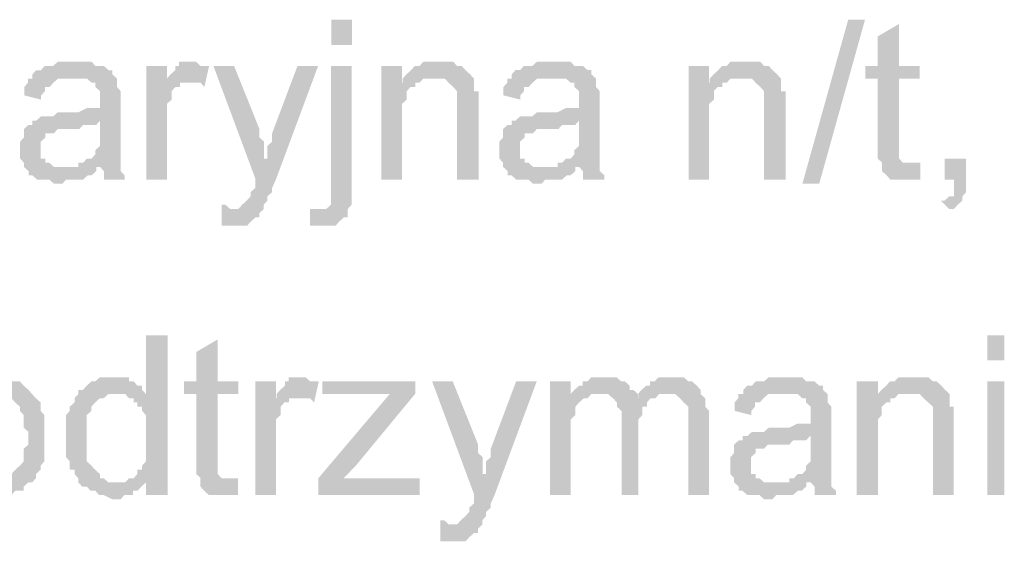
# Model space of a CAD drawing. Header units: millimetres. Extents: x -523 to 1404227, y -783705 to 1038705.
# Tile 114 of 256: x 403387 to 404378, y 227948 to 228473. Entities that reach past the tile are written whole.
import ezdxf

# ---------------------------------------------------------------- set-up
doc = ezdxf.new("R2010")
doc.units = ezdxf.units.MM
doc.linetypes.add('ACAD_ISO08W100', pattern=[36, 24, -3, 6, -3])
doc.layers.add('!!ELEKTRYKA', color=7, linetype='Continuous')

msp = doc.modelspace()

# ---------------------------------------------------------------- hatches: boundary and pattern name
at = {"layer": '!!ELEKTRYKA', "linetype": 'ACAD_ISO08W100'}
for points in [[(404272.02, 228468.68), (404250.38, 228455.98), (404250.38, 228426.35), (404238.15, 228426.35), (404238.15, 228413.64), (404250.38, 228413.64), (404250.38, 228345.92), (404250.38, 228345.92), (404250.38, 228337.45), (404250.38, 228333.21), (404255.09, 228328.98), (404284.25, 228328.98), (404280.49, 228328.98), (404275.79, 228328.98), (404275.79, 228328.98), (404272.02, 228333.21), (404272.02, 228333.21), (404272.02, 228337.45), (404272.02, 228345.92), (404272.02, 228413.64), (404292.72, 228413.64), (404292.72, 228426.35), (404272.02, 228426.35)], [(403442.31, 228430.58), (403437.58, 228430.58), (403433.8, 228430.58), (403429.07, 228430.58), (403425.28, 228430.58), (403420.55, 228426.36), (403416.77, 228426.36), (403412.04, 228426.36), (403408.26, 228422.12), (403403.53, 228422.12), (403399.74, 228417.89), (403399.74, 228413.65), (403437.58, 228413.65), (403442.31, 228413.65), (403446.09, 228413.65), (403450.82, 228413.65), (403454.61, 228413.65), (403459.34, 228409.41), (403463.12, 228409.41), (403463.12, 228405.19), (403463.12, 228405.19), (403467.85, 228400.95), (403467.85, 228396.72), (403467.85, 228392.48), (403467.85, 228392.48), (403467.85, 228384.02), (403463.12, 228384.02), (403459.34, 228384.02), (403459.34, 228384.02), (403454.61, 228384.02), (403446.09, 228379.79), (403442.31, 228379.79), (403437.58, 228379.79), (403433.8, 228379.79), (403425.28, 228379.79), (403420.55, 228375.55), (403416.77, 228375.55), (403416.77, 228375.55), (403412.04, 228375.55), (403408.26, 228375.55), (403403.53, 228371.32), (403467.85, 228371.32), (403467.85, 228362.85), (403467.85, 228358.62), (403467.85, 228354.39), (403467.85, 228350.15), (403467.85, 228345.92), (403463.12, 228341.68), (403463.12, 228341.68), (403463.12, 228337.45), (403459.34, 228333.22), (403454.61, 228333.22), (403450.82, 228328.98), (403446.09, 228328.98), (403446.09, 228324.75), (403467.85, 228324.75), (403467.85, 228324.75), (403471.63, 228320.51), (403471.63, 228316.28), (403471.63, 228312.05), (403492.45, 228312.05), (403492.45, 228312.05), (403492.45, 228316.28), (403488.66, 228320.51), (403488.66, 228324.75), (403488.66, 228328.98), (403488.66, 228328.98), (403488.66, 228333.22), (403488.66, 228337.45), (403488.66, 228341.68), (403488.66, 228345.92), (403488.66, 228354.39), (403488.66, 228358.62), (403488.66, 228388.25), (403488.66, 228388.25), (403488.66, 228392.48), (403488.66, 228396.72), (403488.66, 228400.95), (403484.88, 228405.19), (403484.88, 228405.19), (403484.88, 228409.41), (403484.88, 228413.65), (403480.15, 228417.89), (403480.15, 228422.12), (403476.36, 228422.12), (403471.63, 228426.36), (403467.85, 228426.36), (403463.12, 228426.36), (403459.34, 228430.58), (403454.61, 228430.58), (403450.82, 228430.58), (403446.09, 228430.58)], [(403535.09, 228426.35), (403514.29, 228426.35), (403514.29, 228312.04), (403535.09, 228312.04), (403535.09, 228371.31), (403535.09, 228375.54), (403535.09, 228379.77), (403535.09, 228384.01), (403535.09, 228388.24), (403539.81, 228392.48), (403539.81, 228396.71), (403539.81, 228396.71), (403539.81, 228400.95), (403543.59, 228405.17), (403548.32, 228405.17), (403548.32, 228409.41), (403552.1, 228409.41), (403556.83, 228409.41), (403535.09, 228409.41)], [(403560.51, 228430.59), (403560.51, 228430.59), (403552, 228430.59), (403547.28, 228430.59), (403547.28, 228426.36), (403543.5, 228426.36), (403543.5, 228422.13), (403538.77, 228417.89), (403534.99, 228413.66), (403534.99, 228409.42), (403555.79, 228409.42), (403560.51, 228409.42), (403564.29, 228409.42), (403569.02, 228409.42), (403572.8, 228405.19), (403577.52, 228426.36), (403572.8, 228426.36), (403569.02, 228426.36), (403564.29, 228430.59), (403564.29, 228430.59)], [(403602.7, 228426.35), (403581.92, 228426.35), (403624.43, 228312.05), (403636.72, 228333.21), (403632.94, 228333.21), (403632.94, 228341.68), (403632.94, 228345.91), (403632.94, 228350.15), (403628.21, 228354.38), (403628.21, 228358.62), (403628.21, 228362.85)], [(403687.28, 228426.36), (403666.5, 228426.36), (403640.99, 228358.62), (403640.99, 228358.62), (403640.99, 228354.39), (403640.99, 228350.16), (403636.27, 228345.92), (403636.27, 228341.69), (403636.27, 228337.46), (403636.27, 228333.23), (403623.98, 228312.05), (403623.98, 228312.05), (403623.98, 228307.82), (403623.98, 228303.59), (403619.26, 228299.36), (403619.26, 228295.13), (403615.48, 228290.89), (403615.48, 228290.89), (403615.48, 228290.89), (403610.76, 228286.66), (403610.76, 228286.66), (403606.98, 228282.42), (403598.48, 228282.42), (403632.49, 228282.42), (403632.49, 228286.66), (403632.49, 228286.66), (403636.27, 228290.89), (403636.27, 228295.13), (403640.99, 228299.36), (403640.99, 228303.59), (403644.77, 228312.05)], [(403720.9, 228426.36), (403700.13, 228426.36), (403700.13, 228307.82), (403700.13, 228303.59), (403700.13, 228295.12), (403700.13, 228290.89), (403700.13, 228286.66), (403700.13, 228286.66), (403700.13, 228286.66), (403695.41, 228282.42), (403691.63, 228282.42), (403717.13, 228282.42), (403720.9, 228286.66), (403720.9, 228290.89), (403720.9, 228295.12), (403720.9, 228299.36), (403720.9, 228307.82)], [(403771.74, 228426.36), (403750.98, 228426.36), (403750.98, 228312.05), (403771.74, 228312.05), (403771.74, 228375.55), (403771.74, 228379.79), (403771.74, 228384.03), (403771.74, 228388.25), (403776.46, 228392.49), (403776.46, 228396.72), (403776.46, 228400.96), (403780.24, 228405.19), (403780.24, 228405.19), (403784.95, 228405.19), (403784.95, 228409.42), (403788.73, 228409.42), (403771.74, 228409.42)], [(403806.34, 228430.58), (403806.34, 228430.58), (403801.62, 228430.58), (403797.85, 228430.58), (403793.13, 228430.58), (403789.36, 228426.35), (403784.64, 228426.35), (403780.86, 228422.12), (403780.86, 228422.12), (403776.14, 228417.88), (403772.37, 228413.65), (403801.62, 228413.65), (403806.34, 228413.65), (403810.12, 228413.65), (403814.83, 228413.65), (403818.61, 228409.42), (403818.61, 228409.42), (403823.33, 228405.18), (403827.1, 228400.95), (403827.1, 228400.95), (403827.1, 228396.71), (403827.1, 228392.48), (403827.1, 228388.25), (403827.1, 228384.01), (403827.1, 228312.05), (403848.81, 228312.05), (403848.81, 228384.01), (403848.81, 228384.01), (403848.81, 228392.48), (403848.81, 228396.71), (403848.81, 228400.95), (403844.09, 228400.95), (403844.09, 228405.18), (403844.09, 228409.42), (403844.09, 228413.65), (403840.31, 228417.88), (403840.31, 228417.88), (403835.6, 228422.12), (403831.82, 228426.35), (403827.1, 228426.35), (403827.1, 228426.35), (403823.33, 228430.58), (403818.61, 228430.58), (403810.12, 228430.58)], [(403924.52, 228430.6), (403919.81, 228430.6), (403916.04, 228430.6), (403911.32, 228430.6), (403907.55, 228430.6), (403902.83, 228426.36), (403899.06, 228426.36), (403894.35, 228426.36), (403890.57, 228422.13), (403885.86, 228422.13), (403882.09, 228417.9), (403882.09, 228413.66), (403919.81, 228413.66), (403924.52, 228413.66), (403928.29, 228413.66), (403933.01, 228413.66), (403936.78, 228413.66), (403941.5, 228409.43), (403945.27, 228409.43), (403945.27, 228405.19), (403945.27, 228405.19), (403949.98, 228400.96), (403949.98, 228396.72), (403949.98, 228392.49), (403949.98, 228392.49), (403949.98, 228384.02), (403945.27, 228384.02), (403941.5, 228384.02), (403941.5, 228384.02), (403936.78, 228384.02), (403928.29, 228379.79), (403924.52, 228379.79), (403919.81, 228379.79), (403916.04, 228379.79), (403907.55, 228379.79), (403902.83, 228375.55), (403899.06, 228375.55), (403899.06, 228375.55), (403894.35, 228375.55), (403890.57, 228375.55), (403885.86, 228371.33), (403949.98, 228371.33), (403949.98, 228362.86), (403949.98, 228358.63), (403949.98, 228354.39), (403949.98, 228350.16), (403949.98, 228345.93), (403945.27, 228341.69), (403945.27, 228341.69), (403945.27, 228337.46), (403941.5, 228333.22), (403936.78, 228333.22), (403933.01, 228328.99), (403928.29, 228328.99), (403928.29, 228324.76), (403949.98, 228324.76), (403949.98, 228324.76), (403953.76, 228320.52), (403953.76, 228316.29), (403953.76, 228312.05), (403975.44, 228312.05), (403975.44, 228312.05), (403975.44, 228316.29), (403970.73, 228320.52), (403970.73, 228324.76), (403970.73, 228328.99), (403970.73, 228328.99), (403970.73, 228333.22), (403970.73, 228337.46), (403970.73, 228341.69), (403970.73, 228345.93), (403970.73, 228354.39), (403970.73, 228358.63), (403970.73, 228388.26), (403970.73, 228388.26), (403970.73, 228392.49), (403970.73, 228396.72), (403970.73, 228400.96), (403966.96, 228405.19), (403966.96, 228405.19), (403966.96, 228409.43), (403966.96, 228413.66), (403962.24, 228417.9), (403962.24, 228422.13), (403958.47, 228422.13), (403953.76, 228426.36), (403949.98, 228426.36), (403945.27, 228426.36), (403941.5, 228430.6), (403936.78, 228430.6), (403933.01, 228430.6), (403928.29, 228430.6)], [(404080.84, 228426.36), (404060.12, 228426.36), (404060.12, 228312.05), (404080.84, 228312.05), (404080.84, 228375.55), (404080.84, 228379.79), (404080.84, 228384.02), (404080.84, 228388.26), (404085.55, 228392.49), (404085.55, 228396.72), (404085.55, 228400.95), (404089.32, 228405.18), (404089.32, 228405.18), (404094.03, 228405.18), (404094.03, 228409.42), (404097.8, 228409.42), (404080.84, 228409.42)], [(404115.42, 228430.58), (404115.42, 228430.58), (404110.71, 228430.58), (404106.94, 228430.58), (404102.23, 228430.58), (404098.46, 228426.34), (404093.76, 228426.34), (404089.99, 228422.12), (404089.99, 228422.12), (404085.28, 228417.88), (404081.51, 228413.65), (404110.71, 228413.65), (404115.42, 228413.65), (404119.18, 228413.65), (404123.89, 228413.65), (404127.66, 228409.41), (404127.66, 228409.41), (404132.37, 228405.18), (404136.14, 228400.94), (404136.14, 228400.94), (404136.14, 228396.72), (404136.14, 228392.48), (404136.14, 228388.25), (404136.14, 228384.01), (404136.14, 228312.04), (404157.8, 228312.04), (404157.8, 228384.01), (404157.8, 228384.01), (404157.8, 228392.48), (404157.8, 228396.72), (404157.8, 228400.94), (404153.09, 228400.94), (404153.09, 228405.18), (404153.09, 228409.41), (404153.09, 228413.65), (404149.32, 228417.88), (404149.32, 228417.88), (404144.61, 228422.12), (404140.84, 228426.34), (404136.14, 228426.34), (404136.14, 228426.34), (404132.37, 228430.58), (404127.66, 228430.58), (404119.18, 228430.58)], [(403399.98, 228413.65), (403395.25, 228413.65), (403395.25, 228409.41), (403391.46, 228405.18), (403391.46, 228400.94), (403391.46, 228396.71), (403408.49, 228392.48), (403408.49, 228396.71), (403412.27, 228400.94), (403412.27, 228405.18), (403417, 228405.18), (403420.79, 228409.41), (403420.79, 228409.41), (403425.52, 228413.65), (403429.3, 228413.65), (403434.03, 228413.65), (403437.82, 228413.65)], [(403772.37, 228413.65), (403772.37, 228409.42), (403789.36, 228409.42), (403793.13, 228413.65), (403797.85, 228413.65), (403801.62, 228413.65)], [(403882.29, 228413.66), (403877.58, 228413.66), (403877.58, 228409.42), (403873.81, 228405.19), (403873.81, 228400.96), (403873.81, 228396.72), (403890.78, 228392.49), (403890.78, 228396.72), (403894.55, 228400.96), (403894.55, 228405.19), (403899.27, 228405.19), (403903.04, 228409.42), (403903.04, 228409.42), (403907.76, 228413.66), (403911.53, 228413.66), (403916.24, 228413.66), (403920.02, 228413.66)], [(404081.51, 228413.65), (404081.51, 228409.41), (404098.46, 228409.41), (404102.23, 228413.65), (404106.94, 228413.65), (404110.71, 228413.65)], [(403404.35, 228371.31), (403399.62, 228371.31), (403399.62, 228367.08), (403395.84, 228367.08), (403391.11, 228362.84), (403391.11, 228358.61), (403391.11, 228354.37), (403387.32, 228350.14), (403387.32, 228345.9), (403387.32, 228341.68), (403387.32, 228341.68), (403387.32, 228337.44), (403387.32, 228333.21), (403391.11, 228328.97), (403391.11, 228324.74), (403395.84, 228320.5), (403395.84, 228320.5), (403395.84, 228316.27), (403399.62, 228316.27), (403404.35, 228312.04), (403408.13, 228312.04), (403412.86, 228312.04), (403416.65, 228312.04), (403421.38, 228307.81), (403425.16, 228307.81), (403429.89, 228307.81), (403433.68, 228312.04), (403438.41, 228312.04), (403442.19, 228312.04), (403446.92, 228312.04), (403450.71, 228312.04), (403455.44, 228316.27), (403459.22, 228316.27), (403463.95, 228320.5), (403463.95, 228324.74), (403429.89, 228324.74), (403429.89, 228324.74), (403425.16, 228324.74), (403421.38, 228324.74), (403416.65, 228328.97), (403412.86, 228328.97), (403412.86, 228333.21), (403408.13, 228333.21), (403408.13, 228337.44), (403408.13, 228341.68), (403408.13, 228345.9), (403408.13, 228350.14), (403412.86, 228354.37), (403412.86, 228354.37), (403412.86, 228358.61), (403416.65, 228358.61), (403421.38, 228358.61), (403425.16, 228362.84), (403429.89, 228362.84), (403433.68, 228362.84), (403438.41, 228362.84), (403442.19, 228362.84), (403446.92, 228362.84), (403450.71, 228367.08), (403455.44, 228367.08), (403459.22, 228367.08), (403463.95, 228367.08), (403467.73, 228371.31)], [(403886.64, 228371.32), (403881.93, 228371.32), (403881.93, 228367.08), (403878.15, 228367.08), (403873.44, 228362.85), (403873.44, 228358.61), (403873.44, 228354.38), (403869.67, 228350.15), (403869.67, 228345.92), (403869.67, 228341.69), (403869.67, 228341.69), (403869.67, 228337.45), (403869.67, 228333.22), (403873.44, 228328.98), (403873.44, 228324.75), (403878.15, 228320.51), (403878.15, 228320.51), (403878.15, 228316.28), (403881.93, 228316.28), (403886.64, 228312.05), (403890.41, 228312.05), (403895.13, 228312.05), (403898.9, 228312.05), (403903.62, 228307.81), (403907.39, 228307.81), (403912.11, 228307.81), (403915.88, 228312.05), (403920.59, 228312.05), (403924.37, 228312.05), (403929.08, 228312.05), (403932.85, 228312.05), (403937.57, 228316.28), (403941.34, 228316.28), (403946.06, 228320.51), (403946.06, 228324.75), (403912.11, 228324.75), (403912.11, 228324.75), (403907.39, 228324.75), (403903.62, 228324.75), (403898.9, 228328.98), (403895.13, 228328.98), (403895.13, 228333.22), (403890.41, 228333.22), (403890.41, 228337.45), (403890.41, 228341.69), (403890.41, 228345.92), (403890.41, 228350.15), (403895.13, 228354.38), (403895.13, 228354.38), (403895.13, 228358.61), (403898.9, 228358.61), (403903.62, 228358.61), (403907.39, 228362.85), (403912.11, 228362.85), (403915.88, 228362.85), (403920.59, 228362.85), (403924.37, 228362.85), (403929.08, 228362.85), (403932.85, 228367.08), (403937.57, 228367.08), (403941.34, 228367.08), (403946.06, 228367.08), (403949.83, 228371.32)], [(404293.28, 228328.98), (404288.58, 228328.98), (404284.82, 228328.98), (404254.72, 228328.98), (404254.72, 228324.75), (404254.72, 228324.75), (404254.72, 228320.52), (404259.42, 228316.28), (404263.18, 228312.05), (404267.89, 228312.05), (404267.89, 228312.05), (404276.35, 228312.05), (404280.11, 228312.05), (404280.11, 228312.05), (404284.82, 228312.05), (404288.58, 228312.05), (404293.28, 228312.05)], [(404339.45, 228333.22), (404317.82, 228333.22), (404317.82, 228312.05), (404327.22, 228312.05), (404327.22, 228307.82), (404327.22, 228303.59), (404327.22, 228299.35), (404327.22, 228295.12), (404322.52, 228295.12), (404317.82, 228290.88), (404314.06, 228290.88), (404322.52, 228282.42), (404322.52, 228282.42), (404327.22, 228282.42), (404330.99, 228286.65), (404330.99, 228286.65), (404335.69, 228290.88), (404335.69, 228295.12), (404339.45, 228299.35), (404339.45, 228303.59), (404339.45, 228307.82), (404339.45, 228312.05)], [(403590.2, 228286.65), (403590.2, 228265.49), (403593.98, 228265.49), (403598.7, 228265.49), (403602.48, 228265.49), (403607.2, 228265.49), (403610.98, 228265.49), (403615.71, 228265.49), (403619.48, 228269.72), (403619.48, 228269.72), (403624.21, 228273.95), (403627.99, 228273.95), (403627.99, 228278.18), (403632.71, 228282.42), (403598.7, 228282.42), (403598.7, 228282.42), (403593.98, 228286.65)], [(403679.21, 228282.41), (403679.21, 228265.48), (403679.21, 228265.48), (403682.99, 228265.48), (403687.71, 228265.48), (403691.49, 228265.48), (403696.21, 228265.48), (403699.99, 228265.48), (403704.71, 228265.48), (403708.48, 228269.71), (403708.48, 228269.71), (403713.21, 228273.95), (403716.98, 228273.95), (403716.98, 228278.18), (403716.98, 228282.41), (403691.49, 228282.41), (403691.49, 228282.41), (403687.71, 228282.41)], [(403535.67, 228155.41), (403513.93, 228155.41), (403513.93, 228096.14), (403484.62, 228096.14), (403484.62, 228096.14), (403488.4, 228096.14), (403493.13, 228096.14), (403496.91, 228091.9), (403501.64, 228091.9), (403501.64, 228087.67), (403505.42, 228087.67), (403505.42, 228083.44), (403510.15, 228083.44), (403510.15, 228079.21), (403513.93, 228074.97), (403513.93, 228070.74), (403513.93, 228066.5), (403513.93, 228062.27), (403513.93, 228058.04), (403513.93, 228049.57), (403513.93, 228045.34), (403513.93, 228041.11), (403513.93, 228036.87), (403513.93, 228032.63), (403513.93, 228028.4), (403510.15, 228024.17), (403510.15, 228019.94), (403505.42, 228019.94), (403505.42, 228015.7), (403501.64, 228011.47), (403496.91, 228011.47), (403493.13, 228007.24), (403513.93, 228007.24), (403513.93, 227994.53), (403535.67, 227994.53)], [(403586.26, 228151.18), (403564.53, 228138.47), (403564.53, 228108.84), (403552.24, 228108.84), (403552.24, 228096.14), (403564.53, 228096.14), (403564.53, 228028.41), (403564.53, 228028.41), (403564.53, 228019.94), (403564.53, 228015.71), (403569.25, 228011.47), (403598.55, 228011.47), (403594.77, 228011.47), (403590.04, 228011.47), (403590.04, 228011.47), (403586.26, 228015.71), (403586.26, 228015.71), (403586.26, 228019.94), (403586.26, 228028.41), (403586.26, 228096.14), (403607.05, 228096.14), (403607.05, 228108.84), (403586.26, 228108.84)], [(403361.6, 228113.08), (403353.08, 228113.08), (403348.35, 228113.08), (403344.56, 228113.08), (403339.83, 228108.85), (403336.04, 228108.85), (403336.04, 228108.85), (403331.31, 228104.62), (403327.52, 228104.62), (403322.79, 228100.39), (403322.79, 228100.39), (403319.01, 228096.15), (403361.6, 228096.15), (403361.6, 228096.15), (403365.38, 228096.15), (403370.11, 228096.15), (403373.9, 228091.92), (403378.63, 228091.92), (403382.42, 228087.69), (403382.42, 228087.69), (403387.15, 228083.45), (403387.15, 228079.22), (403390.94, 228074.99), (403390.94, 228070.76), (403390.94, 228066.52), (403390.94, 228062.29), (403395.67, 228058.06), (403395.67, 228053.82), (403395.67, 228053.82), (403395.67, 228045.35), (403390.94, 228041.11), (403390.94, 228036.88), (403390.94, 228032.65), (403390.94, 228028.42), (403387.15, 228024.18), (403387.15, 228024.18), (403382.42, 228019.95), (403382.42, 228019.95), (403378.63, 228015.72), (403373.9, 228011.48), (403373.9, 228011.48), (403370.11, 228007.25), (403365.38, 228007.25), (403361.6, 228007.25), (403319.01, 228007.25), (403322.79, 228003.02), (403327.52, 228003.02), (403331.31, 227998.78), (403331.31, 227998.78), (403336.04, 227994.55), (403339.83, 227994.55), (403344.56, 227994.55), (403348.35, 227994.55), (403353.08, 227990.32), (403361.6, 227990.32), (403361.6, 227990.32), (403365.38, 227990.32), (403370.11, 227994.55), (403373.9, 227994.55), (403378.63, 227994.55), (403382.42, 227998.78), (403387.15, 227998.78), (403390.94, 227998.78), (403390.94, 228003.02), (403395.67, 228007.25), (403399.45, 228007.25), (403403.24, 228011.48), (403403.24, 228015.72), (403407.97, 228019.95), (403407.97, 228019.95), (403407.97, 228024.18), (403411.76, 228028.42), (403411.76, 228028.42), (403411.76, 228032.65), (403411.76, 228036.88), (403411.76, 228045.35), (403411.76, 228049.58), (403411.76, 228053.82), (403411.76, 228058.06), (403411.76, 228062.29), (403411.76, 228066.52), (403411.76, 228070.76), (403411.76, 228074.99), (403407.97, 228079.22), (403407.97, 228083.45), (403407.97, 228087.69), (403403.24, 228091.92), (403399.45, 228096.15), (403399.45, 228096.15), (403395.67, 228100.39), (403390.94, 228104.62), (403390.94, 228104.62), (403387.15, 228108.85), (403382.42, 228108.85), (403378.63, 228108.85), (403373.9, 228113.08), (403370.11, 228113.08), (403365.38, 228113.08)], [(403479.9, 228113.08), (403479.9, 228113.08), (403476.11, 228113.08), (403471.38, 228113.08), (403467.6, 228113.08), (403462.87, 228108.84), (403459.09, 228108.84), (403454.36, 228104.61), (403454.36, 228104.61), (403450.58, 228100.38), (403445.85, 228100.38), (403445.85, 228096.14), (403442.07, 228091.92), (403442.07, 228087.68), (403437.34, 228083.44), (403437.34, 228083.44), (403437.34, 228079.21), (403433.55, 228074.98), (403433.55, 228070.74), (403433.55, 228066.51), (403433.55, 228062.28), (403433.55, 228058.05), (403433.55, 228053.81), (403433.55, 228049.57), (403433.55, 228045.35), (403433.55, 228041.11), (403433.55, 228036.87), (403433.55, 228032.65), (403437.34, 228028.41), (403437.34, 228024.18), (403437.34, 228019.94), (403442.07, 228019.94), (403442.07, 228015.71), (403445.85, 228011.48), (403445.85, 228007.24), (403484.63, 228007.24), (403479.9, 228007.24), (403476.11, 228007.24), (403471.38, 228011.48), (403467.6, 228011.48), (403467.6, 228015.71), (403462.87, 228019.94), (403462.87, 228019.94), (403459.09, 228024.18), (403459.09, 228024.18), (403454.36, 228028.41), (403454.36, 228032.65), (403454.36, 228036.87), (403454.36, 228041.11), (403454.36, 228045.35), (403454.36, 228053.81), (403454.36, 228053.81), (403454.36, 228058.05), (403454.36, 228062.28), (403454.36, 228066.51), (403454.36, 228070.74), (403454.36, 228074.98), (403459.09, 228079.21), (403459.09, 228083.44), (403462.87, 228087.68), (403462.87, 228087.68), (403467.6, 228091.92), (403471.38, 228091.92), (403476.11, 228096.14), (403479.9, 228096.14), (403484.63, 228096.14), (403513.94, 228096.14), (403510.16, 228100.38), (403510.16, 228104.61), (403505.43, 228104.61), (403501.65, 228108.84), (403496.92, 228108.84), (403496.92, 228113.08), (403493.14, 228113.08), (403484.63, 228113.08)], [(403644.79, 228108.85), (403624.01, 228108.85), (403624.01, 227994.54), (403644.79, 227994.54), (403644.79, 228053.81), (403644.79, 228058.05), (403644.79, 228062.28), (403644.79, 228066.51), (403644.79, 228070.75), (403649.51, 228074.98), (403649.51, 228079.21), (403649.51, 228079.21), (403649.51, 228083.45), (403653.29, 228087.68), (403658.01, 228087.68), (403658.01, 228091.91), (403661.79, 228091.91), (403666.51, 228091.91), (403644.79, 228091.91)], [(403670.9, 228113.08), (403670.9, 228113.08), (403662.4, 228113.08), (403657.68, 228113.08), (403657.68, 228108.84), (403653.9, 228108.84), (403653.9, 228104.6), (403649.18, 228100.37), (403645.4, 228096.14), (403645.4, 228091.91), (403666.18, 228091.91), (403670.9, 228091.91), (403674.68, 228091.91), (403679.4, 228091.91), (403683.18, 228087.67), (403687.9, 228108.84), (403683.18, 228108.84), (403679.4, 228108.84), (403674.68, 228113.08), (403674.68, 228113.08)], [(403785.11, 228108.85), (403691.63, 228108.85), (403691.63, 228096.15), (403737.9, 228096.15), (403742.62, 228096.15), (403746.4, 228096.15), (403751.12, 228096.15), (403754.89, 228096.15), (403759.61, 228096.15), (403785.11, 228096.15)], [(403822.8, 228108.84), (403802.04, 228108.84), (403844.5, 227994.53), (403856.76, 228015.71), (403852.99, 228015.71), (403852.99, 228024.17), (403852.99, 228028.4), (403852.99, 228032.64), (403848.27, 228036.87), (403848.27, 228041.1), (403848.27, 228045.34)], [(403907.28, 228108.85), (403886.53, 228108.85), (403861.06, 228041.11), (403861.06, 228041.11), (403861.06, 228036.89), (403861.06, 228032.65), (403856.34, 228028.42), (403856.34, 228024.18), (403856.34, 228019.95), (403856.34, 228015.72), (403844.07, 227994.55), (403844.07, 227994.55), (403844.07, 227990.31), (403844.07, 227986.09), (403839.36, 227981.85), (403839.36, 227977.61), (403835.58, 227973.38), (403835.58, 227973.38), (403835.58, 227973.38), (403830.87, 227969.15), (403830.87, 227969.15), (403827.09, 227964.92), (403818.6, 227964.92), (403852.57, 227964.92), (403852.57, 227969.15), (403852.57, 227969.15), (403856.34, 227973.38), (403856.34, 227977.61), (403861.06, 227981.85), (403861.06, 227986.09), (403864.83, 227994.55)], [(403941.47, 228108.83), (403920.73, 228108.83), (403920.73, 227994.53), (403941.47, 227994.53), (403941.47, 228053.81), (403941.47, 228058.04), (403941.47, 228062.27), (403941.47, 228066.5), (403941.47, 228070.74), (403946.19, 228074.97), (403946.19, 228079.2), (403946.19, 228083.44), (403949.96, 228087.67), (403949.96, 228087.67), (403954.67, 228091.9), (403958.44, 228091.9), (403941.47, 228096.14)], [(403975.37, 228113.08), (403970.65, 228113.08), (403966.88, 228113.08), (403962.17, 228113.08), (403958.4, 228108.85), (403953.69, 228108.85), (403953.69, 228104.62), (403949.92, 228104.62), (403945.2, 228100.38), (403941.43, 228096.15), (403970.65, 228096.15), (403970.65, 228096.15), (403975.37, 228096.15), (403979.14, 228096.15), (403983.85, 228091.92), (404009.3, 228091.92), (404009.3, 228096.15), (404004.59, 228100.38), (404000.82, 228100.38), (404000.82, 228104.62), (403996.1, 228108.85), (403996.1, 228108.85), (403992.33, 228108.85), (403987.62, 228113.08), (403983.85, 228113.08), (403979.14, 228113.08)], [(404042.98, 228113.09), (404038.27, 228113.09), (404034.5, 228113.09), (404029.79, 228113.09), (404026.02, 228108.85), (404021.31, 228108.85), (404021.31, 228104.62), (404017.54, 228104.62), (404012.83, 228100.39), (404009.06, 228096.15), (404038.27, 228096.15), (404042.98, 228096.15), (404046.75, 228096.15), (404051.46, 228091.92), (404051.46, 228091.92), (404055.23, 228087.69), (404059.94, 228083.45), (404059.94, 228083.45), (404059.94, 228079.22), (404059.94, 228074.99), (404059.94, 228066.52), (404059.94, 227994.55), (404080.67, 227994.55), (404080.67, 228074.99), (404080.67, 228074.99), (404080.67, 228079.22), (404076.9, 228083.45), (404076.9, 228091.92), (404076.9, 228091.92), (404072.19, 228096.15), (404072.19, 228100.39), (404068.42, 228104.62), (404068.42, 228104.62), (404063.71, 228108.85), (404059.94, 228108.85), (404055.23, 228113.09), (404051.46, 228113.09), (404046.75, 228113.09)], [(404157.7, 228113.07), (404152.99, 228113.07), (404149.22, 228113.07), (404144.51, 228113.07), (404140.75, 228113.07), (404136.04, 228108.84), (404132.27, 228108.84), (404127.57, 228108.84), (404123.8, 228104.61), (404119.09, 228104.61), (404115.33, 228100.37), (404115.33, 228096.14), (404152.99, 228096.14), (404157.7, 228096.14), (404161.46, 228096.14), (404166.17, 228096.14), (404169.94, 228096.14), (404174.64, 228091.9), (404178.41, 228091.9), (404178.41, 228087.68), (404178.41, 228087.68), (404183.12, 228083.44), (404183.12, 228079.2), (404183.12, 228074.98), (404183.12, 228074.98), (404183.12, 228066.51), (404178.41, 228066.51), (404174.64, 228066.51), (404174.64, 228066.51), (404169.94, 228066.51), (404161.46, 228062.27), (404157.7, 228062.27), (404152.99, 228062.27), (404149.22, 228062.27), (404140.75, 228062.27), (404136.04, 228058.04), (404132.27, 228058.04), (404132.27, 228058.04), (404127.57, 228058.04), (404123.8, 228058.04), (404119.09, 228053.81), (404183.12, 228053.81), (404183.12, 228045.34), (404183.12, 228041.11), (404183.12, 228036.87), (404183.12, 228032.64), (404183.12, 228028.41), (404178.41, 228024.17), (404178.41, 228024.17), (404178.41, 228019.94), (404174.64, 228015.7), (404169.94, 228015.7), (404166.17, 228011.47), (404161.46, 228011.47), (404161.46, 228007.24), (404183.12, 228007.24), (404183.12, 228007.24), (404186.88, 228003), (404186.88, 227998.77), (404186.88, 227994.54), (404208.54, 227994.54), (404208.54, 227994.54), (404208.54, 227998.77), (404203.83, 228003), (404203.83, 228007.24), (404203.83, 228011.47), (404203.83, 228011.47), (404203.83, 228015.7), (404203.83, 228019.94), (404203.83, 228024.17), (404203.83, 228028.41), (404203.83, 228036.87), (404203.83, 228041.11), (404203.83, 228070.74), (404203.83, 228070.74), (404203.83, 228074.98), (404203.83, 228079.2), (404203.83, 228083.44), (404200.07, 228087.68), (404200.07, 228087.68), (404200.07, 228091.9), (404200.07, 228096.14), (404195.36, 228100.37), (404195.36, 228104.61), (404191.59, 228104.61), (404186.88, 228108.84), (404183.12, 228108.84), (404178.41, 228108.84), (404174.64, 228113.07), (404169.94, 228113.07), (404166.17, 228113.07), (404161.46, 228113.07)], [(404250.82, 228108.85), (404229.18, 228108.85), (404229.18, 227994.55), (404250.82, 227994.55), (404250.82, 228058.05), (404250.82, 228062.29), (404250.82, 228066.52), (404250.82, 228070.76), (404254.59, 228074.99), (404254.59, 228079.21), (404254.59, 228083.45), (404259.29, 228087.68), (404259.29, 228087.68), (404263.05, 228087.68), (404263.05, 228091.92), (404267.76, 228091.92), (404250.82, 228091.92)], [(404284.44, 228113.08), (404284.44, 228113.08), (404279.74, 228113.08), (404275.97, 228113.08), (404271.27, 228113.08), (404267.51, 228108.84), (404262.8, 228108.84), (404259.04, 228104.61), (404259.04, 228104.61), (404254.34, 228100.38), (404250.58, 228096.14), (404279.74, 228096.14), (404284.44, 228096.14), (404288.2, 228096.14), (404292.91, 228096.14), (404296.67, 228091.91), (404296.67, 228091.91), (404301.37, 228087.68), (404306.08, 228083.45), (404306.08, 228083.45), (404306.08, 228079.21), (404306.08, 228074.98), (404306.08, 228070.75), (404306.08, 228066.51), (404306.08, 227994.55), (404326.77, 227994.55), (404326.77, 228066.51), (404326.77, 228066.51), (404326.77, 228074.98), (404326.77, 228079.21), (404326.77, 228083.45), (404323.01, 228083.45), (404323.01, 228087.68), (404323.01, 228091.91), (404323.01, 228096.14), (404318.31, 228100.38), (404318.31, 228100.38), (404314.55, 228104.61), (404309.84, 228108.84), (404306.08, 228108.84), (404306.08, 228108.84), (404301.37, 228113.08), (404296.67, 228113.08), (404288.2, 228113.08)], [(403784.74, 228096.15), (403759.25, 228096.15), (403687.49, 228011.48), (403687.49, 227994.55), (403712.99, 228011.48), (403725.26, 228024.17)], [(403941.43, 228096.15), (403941.43, 228096.15), (403958.4, 228091.92), (403962.17, 228096.15), (403966.88, 228096.15), (403970.65, 228096.15)], [(404009.66, 228096.14), (404009.66, 228091.91), (403984.22, 228091.91), (403987.98, 228087.67), (403987.98, 228087.67), (403987.98, 228083.43), (403992.7, 228079.2), (403992.7, 228074.97), (403992.7, 228070.74), (403992.7, 227994.53), (404009.66, 227994.53), (404009.66, 228062.27), (404009.66, 228062.27), (404009.66, 228070.74), (404013.43, 228074.97), (404013.43, 228079.2), (404013.43, 228083.43), (404018.14, 228083.43), (404018.14, 228087.67), (404018.14, 228087.67), (404021.91, 228091.91), (404026.62, 228091.91), (404030.39, 228096.14), (404035.1, 228096.14), (404038.87, 228096.14)], [(404114.83, 228096.15), (404110.12, 228096.15), (404110.12, 228091.92), (404106.35, 228087.69), (404106.35, 228083.46), (404106.35, 228079.22), (404123.3, 228074.98), (404123.3, 228079.22), (404127.07, 228083.46), (404127.07, 228087.69), (404131.78, 228087.69), (404135.54, 228091.92), (404135.54, 228091.92), (404140.25, 228096.15), (404144.02, 228096.15), (404148.73, 228096.15), (404152.49, 228096.15)], [(404250.58, 228096.14), (404250.58, 228091.91), (404267.51, 228091.91), (404271.27, 228096.14), (404275.97, 228096.14), (404279.74, 228096.14)], [(404119.16, 228053.82), (404114.46, 228053.82), (404114.46, 228049.58), (404110.69, 228049.58), (404105.98, 228045.35), (404105.98, 228041.12), (404105.98, 228036.88), (404102.21, 228032.65), (404102.21, 228028.41), (404102.21, 228024.19), (404102.21, 228024.19), (404102.21, 228019.95), (404102.21, 228015.72), (404105.98, 228011.48), (404105.98, 228007.25), (404110.69, 228003.02), (404110.69, 228003.02), (404110.69, 227998.78), (404114.46, 227998.78), (404119.16, 227994.55), (404122.93, 227994.55), (404127.64, 227994.55), (404131.41, 227994.55), (404136.11, 227990.32), (404139.88, 227990.32), (404144.59, 227990.32), (404148.35, 227994.55), (404153.06, 227994.55), (404156.83, 227994.55), (404161.54, 227994.55), (404165.3, 227994.55), (404170.01, 227998.78), (404173.78, 227998.78), (404178.49, 228003.02), (404178.49, 228007.25), (404144.59, 228007.25), (404144.59, 228007.25), (404139.88, 228007.25), (404136.11, 228007.25), (404131.41, 228011.48), (404127.64, 228011.48), (404127.64, 228015.72), (404122.93, 228015.72), (404122.93, 228019.95), (404122.93, 228024.19), (404122.93, 228028.41), (404122.93, 228032.65), (404127.64, 228036.88), (404127.64, 228036.88), (404127.64, 228041.12), (404131.41, 228041.12), (404136.11, 228041.12), (404139.88, 228045.35), (404144.59, 228045.35), (404148.35, 228045.35), (404153.06, 228045.35), (404156.83, 228045.35), (404161.54, 228045.35), (404165.3, 228049.58), (404170.01, 228049.58), (404173.78, 228049.58), (404178.49, 228049.58), (404182.25, 228053.82)], [(403606.6, 228011.48), (403602.82, 228011.48), (403598.1, 228011.48), (403568.8, 228011.48), (403568.8, 228007.24), (403568.8, 228007.24), (403568.8, 228003.01), (403572.58, 227998.78), (403577.31, 227994.55), (403581.09, 227994.55), (403581.09, 227994.55), (403589.59, 227994.55), (403594.32, 227994.55), (403594.32, 227994.55), (403598.1, 227994.55), (403602.82, 227994.55), (403606.6, 227994.55)], [(403789.47, 228011.48), (403738.48, 228011.48), (403733.76, 228011.48), (403729.98, 228011.48), (403725.26, 228011.48), (403721.48, 228011.48), (403716.76, 228011.48), (403712.99, 228011.48), (403687.49, 227994.55), (403789.47, 227994.55)], [(403492.31, 228007.25), (403488.53, 228007.25), (403483.8, 228007.25), (403445.98, 228007.25), (403449.76, 228003.01), (403454.49, 228003.01), (403458.27, 227998.79), (403458.27, 227998.79), (403463, 227998.79), (403466.78, 227994.55), (403466.78, 227994.55), (403471.51, 227994.55), (403480.02, 227990.31), (403483.8, 227990.31), (403488.53, 227990.31), (403492.31, 227994.55), (403497.04, 227994.55), (403500.82, 227994.55), (403500.82, 227998.79), (403505.55, 227998.79), (403509.34, 228003.01), (403514.06, 228007.25), (403514.06, 228007.25)], [(403810.32, 227969.14), (403810.32, 227947.97), (403814.1, 227947.97), (403818.81, 227947.97), (403822.59, 227947.97), (403827.3, 227947.97), (403831.08, 227947.97), (403835.8, 227947.97), (403839.57, 227952.21), (403839.57, 227952.21), (403844.29, 227956.44), (403848.06, 227956.44), (403848.06, 227960.67), (403852.78, 227964.91), (403818.81, 227964.91), (403818.81, 227964.91), (403814.1, 227969.14)]]:
    msp.add_hatch(color=7, dxfattribs=at).paths.add_polyline_path(points)

# ---------------------------------------------------------------- linework, layer by layer
at = {"layer": '!!ELEKTRYKA', "color": 7, "linetype": 'ACAD_ISO08W100', "lineweight": -3}
for points in [[(403721.37, 228472.91), (403700.6, 228472.91), (403721.37, 228447.51), (403700.6, 228447.51)], [(404174.67, 228307.81), (404220.79, 228472.92), (404191.61, 228307.81), (404237.73, 228472.92)], [(404377.9, 228155.4), (404360.98, 228155.4), (404377.9, 228130), (404360.98, 228130)], [(404377.9, 228108.83), (404360.98, 228108.83), (404377.9, 227994.53), (404360.98, 227994.53)]]:
    msp.add_solid(points, dxfattribs=at)

doc.saveas('drawing.dxf')
